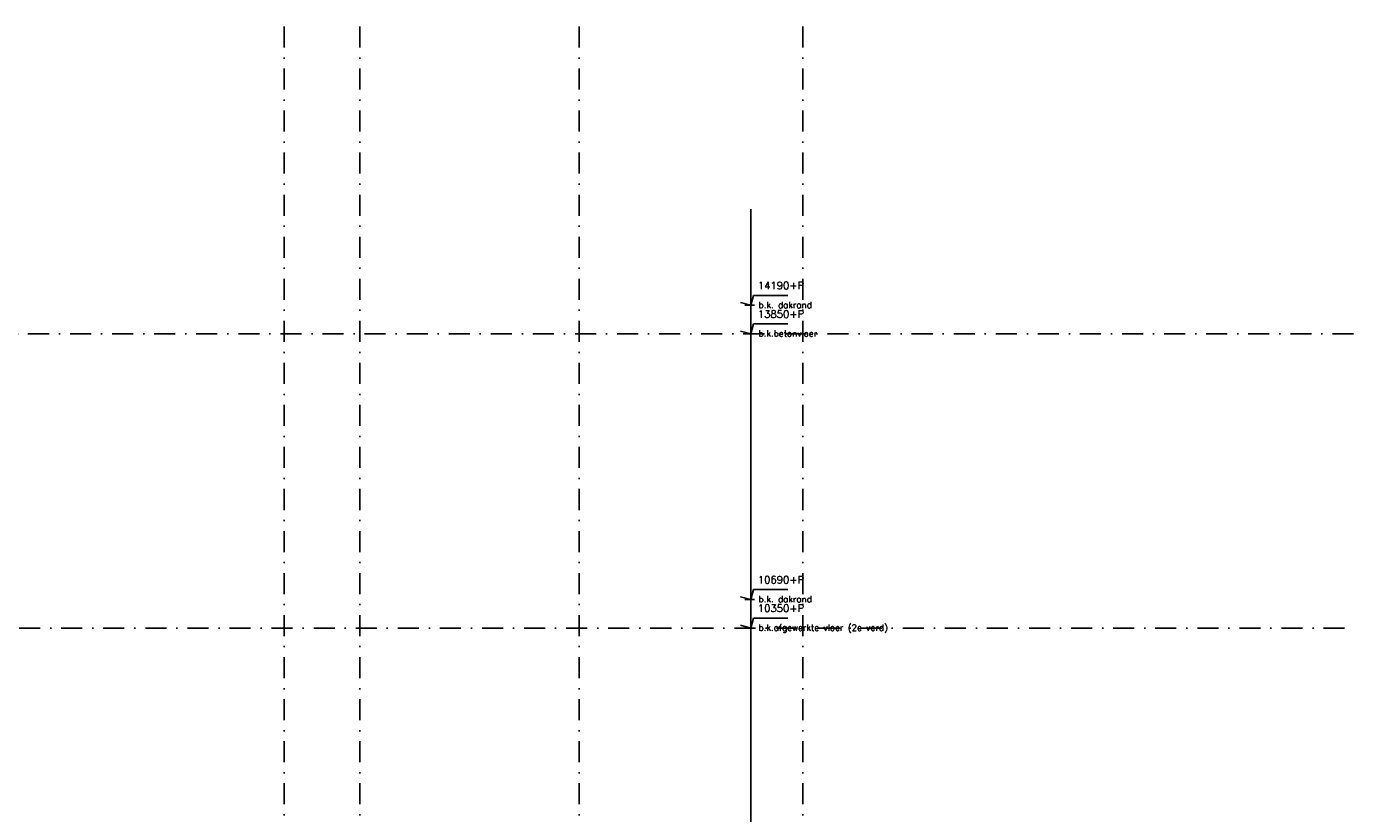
# Model space of a CAD drawing. Extents: x 0 to 259347, y 0 to 198427.
# Tile 52 of 54: x 130128 to 145898, y 100590 to 109951. Entities that reach past the tile are written whole.
import ezdxf

# ---------------------------------------------------------------- set-up
doc = ezdxf.new("R2010")
doc.units = 0
doc.header["$LTSCALE"] = 20
doc.header["$MEASUREMENT"] = 0
doc.linetypes.add('DASHDOT', pattern=[25, 12.5, -6.25, 0, -6.25])
doc.linetypes.add('DD1', pattern=[2.66667, 1.66667, -0.5, 0, -0.5])
doc.layers.get('0').update_dxf_attribs({"linetype": 'CONTINUOUS'})
for name, color, linetype in [('A--L$7A-_STRAMIEN', 1, 'DASHDOT'), ('A--M01A1_MAATVOERING', 1, 'CONTINUOUS'), ('A--M01B1_HOOGTE_MAATV', 1, 'CONTINUOUS'), ('A--T01B2_HOOGTE_MAATV', 2, 'CONTINUOUS'), ('A--T01B3_HOOGTE_MAATV', 3, 'CONTINUOUS'), ('STRAMIEN', 8, 'DD1')]:
    doc.layers.add(name, color=color, linetype=linetype)
doc.styles.add('HOOGTEXT', font='ROMANS.shx', dxfattribs={"height": 2.5})

# ---------------------------------------------------------------- blocks, each defined once
blk = doc.blocks.new('HOOGTEP')
at = {"layer": 'A--M01A1_MAATVOERING'}
for p, q in [((-2.41, 0.65), (0, 0)), ((0, 0), (0.62, 2.33)), ((0.62, 2.33), (8.79, 2.33))]:
    blk.add_line(p, q, dxfattribs=at)
at = {"layer": 'A--M01B1_HOOGTE_MAATV'}
blk.add_line((-1.38, 0), (0.91, 0), dxfattribs=at)
at = {"layer": 'A--T01B2_HOOGTE_MAATV', "style": 'HOOGTEXT', "flags": 4}
blk.add_attdef('TEKST', (1.84, -0.67), '', height=1.5, dxfattribs=at)
at = {"layer": 'A--T01B3_HOOGTE_MAATV', "style": 'HOOGTEXT', "flags": 4}
blk.add_attdef('HOOGTE', (1.67, 3.82), '', height=1.75, dxfattribs=at)

msp = doc.modelspace()

# ---------------------------------------------------------------- linework, layer by layer
at = {"layer": 'A--L$7A-_STRAMIEN', "linetype": 'Continuous'}
msp.add_line((138735.4, 107777.7), (138735.4, 90919), dxfattribs=at)
at = {"layer": 'STRAMIEN', "linetype": 'DASHDOT'}
for p, q in [((133190, 109950.7), (133190, 90592.3)), ((134090, 109950.7), (134090, 90592.3)), ((136695.4, 109950.7), (136695.4, 90592.3)), ((139355, 109950.7), (139355, 89807.9)), ((145898.3, 106295.9), (108112.6, 106295.9)), ((145793.2, 102795.9), (108470.4, 102795.9))]:
    msp.add_line(p, q, dxfattribs=at)

# ---------------------------------------------------------------- block references
at = {"xscale": 50, "yscale": 50, "zscale": 50}
for p, values in [((138735.4, 106635.7), {'TEKST': 'b.k. dakrand', 'HOOGTE': '14190+P'}), ((138735.4, 103135.7), {'TEKST': 'b.k. dakrand', 'HOOGTE': '10690+P'})]:
    msp.add_blockref('HOOGTEP', p, dxfattribs=at).add_auto_attribs(values)
at = {"color": 3, "xscale": 50, "yscale": 50, "zscale": 50}
for p, values in [((138735.4, 106295.9), {'TEKST': 'b.k.betonvloer', 'HOOGTE': '13850+P'}), ((138735.4, 102795.9), {'TEKST': 'b.k.afgewerkte vloer (2e verd)', 'HOOGTE': '10350+P'})]:
    msp.add_blockref('HOOGTEP', p, dxfattribs=at).add_auto_attribs(values)

doc.saveas('drawing.dxf')
